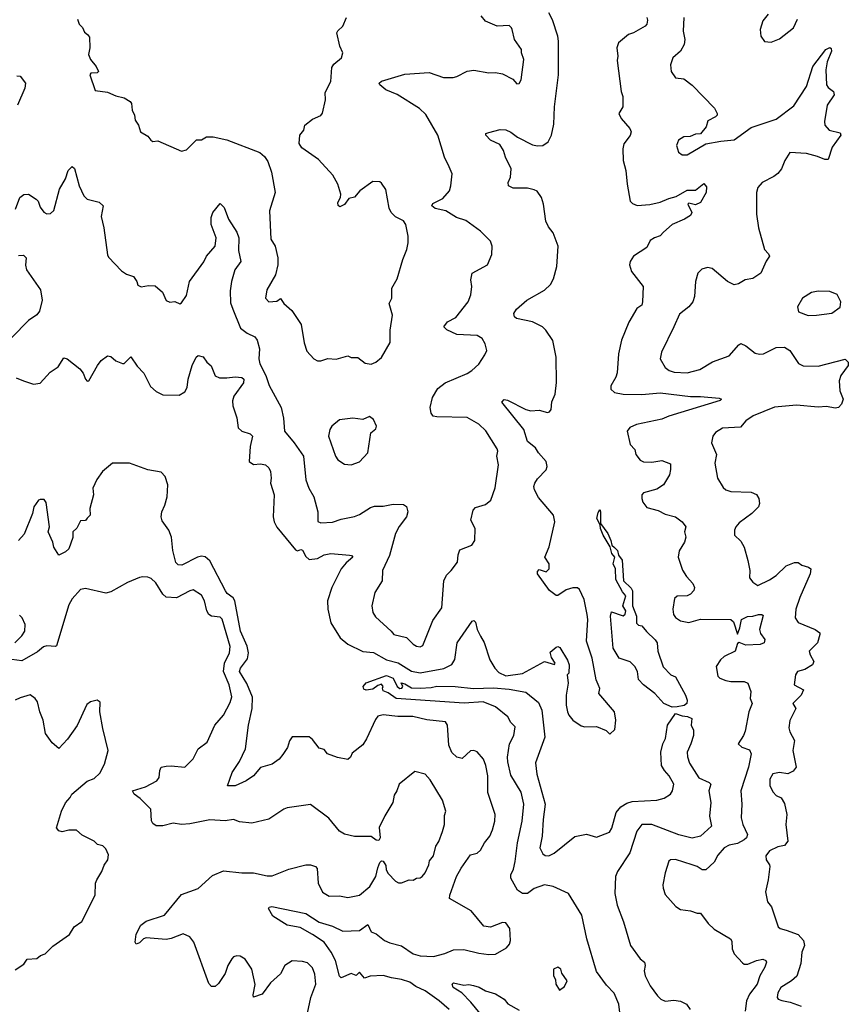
# Model space of a CAD drawing. Extents: x 1954683 to 2060285, y 904798 to 1016299.
# Tile 73 of 256: x 1992923 to 1997854, y 922935 to 928793. Entities that reach past the tile are written whole.
import ezdxf

# ---------------------------------------------------------------- set-up
doc = ezdxf.new("R2010")
doc.units = 0

msp = doc.modelspace()

# ---------------------------------------------------------------- linework, layer by layer
at = {"layer": '0CON10XD'}
for points in [[(1992897.5, 927665), (1992923.8, 927735), (1992947.7, 927752.3), (1992975, 927753.8), (1993020, 927725), (1993032.3, 927712.3), (1993045, 927677.5), (1993066.7, 927646.7), (1993085, 927636.7), (1993105, 927640), (1993125, 927657.5), (1993159.2, 927785), (1993195.7, 927845), (1993211.4, 927895), (1993235, 927920), (1993247.8, 927907.8), (1993275.6, 927805), (1993305, 927743.8), (1993324.4, 927724.4), (1993395, 927706.2), (1993418.8, 927685), (1993407.7, 927622.3), (1993424.2, 927555), (1993444.4, 927394.4), (1993450.7, 927380.7), (1993528.8, 927298.8), (1993558.3, 927278.3), (1993600, 927265), (1993620, 927235), (1993625, 927212.5), (1993645, 927203.3), (1993688.3, 927211.7), (1993728.8, 927208.8), (1993771.7, 927171.7), (1993795, 927122.5), (1993817, 927113), (1993846.4, 927116.4), (1993875, 927102.5), (1993885, 927107.5), (1993915, 927152.5), (1993934, 927236), (1994018, 927352), (1994033.5, 927385), (1994086.2, 927445), (1994092.3, 927495), (1994063.1, 927575), (1994061.8, 927615), (1994071.5, 927645), (1994115, 927698.8), (1994140, 927675), (1994165.7, 927605), (1994215, 927529.2), (1994227.7, 927495), (1994225, 927420), (1994238.6, 927355), (1994202.3, 927305), (1994182.3, 927235), (1994175, 927180), (1994177.5, 927107.5), (1994190.9, 927070.9), (1994236.9, 926956.9), (1994277.2, 926927.2), (1994321.2, 926905), (1994335.6, 926885.6), (1994349.4, 926835), (1994346.5, 926775), (1994351.8, 926745), (1994386.9, 926675), (1994407, 926617), (1994478.6, 926485), (1994492.4, 926422.4), (1994498.5, 926345), (1994555.7, 926275.7), (1994611.5, 926195), (1994625.4, 926055), (1994643.5, 926005), (1994672.7, 925955), (1994697.1, 925865), (1994696.4, 925806.4), (1994715, 925798.8), (1994785, 925803.1), (1994835, 925821.1), (1994915, 925836.7), (1994945, 925848.1), (1995010.2, 925889.8), (1995035, 925899.4), (1995085, 925898.2), (1995145, 925910), (1995207.5, 925907.5), (1995225, 925897.5), (1995232.9, 925865), (1995224.4, 925835), (1995181.7, 925778.3), (1995158.5, 925735), (1995124.3, 925605.7), (1995081.9, 925515), (1995080.5, 925455), (1995035.7, 925385), (1995017.5, 925305), (1995024.2, 925265), (1995039.7, 925239.7), (1995133.8, 925155), (1995148.8, 925135), (1995225, 925116.9), (1995265, 925077.1), (1995285, 925065.6), (1995305, 925061.9), (1995321.1, 925068.9), (1995382, 925218), (1995435, 925293.3), (1995447.5, 925455), (1995461.7, 925488.3), (1995490.8, 925515), (1995528.1, 925565), (1995531.9, 925608.1), (1995542, 925638), (1995613.8, 925666.2), (1995631.2, 925695), (1995632.9, 925765), (1995607.5, 925815), (1995622, 925875), (1995635, 925890), (1995695, 925907.5), (1995726.9, 925935), (1995752.2, 926007.8), (1995771.8, 926145), (1995761.5, 926195), (1995768.1, 926225), (1995765, 926238.8), (1995696, 926346), (1995655, 926385.6), (1995585, 926426.2), (1995405, 926429.6), (1995384.3, 926434.3), (1995371.7, 926451.7), (1995366, 926485), (1995379.1, 926545), (1995410.8, 926599.2), (1995455, 926632.5), (1995585, 926686.9), (1995614, 926705), (1995655, 926744), (1995690.9, 926799.1), (1995702, 926825), (1995692, 926865), (1995674.3, 926895), (1995645, 926914.4), (1995525, 926920), (1995465, 926947.1), (1995446, 926965), (1995468.6, 926995), (1995518.3, 927021.7), (1995592.2, 927115), (1995607.8, 927155), (1995612.5, 927205), (1995608, 927245), (1995616.2, 927285), (1995706.7, 927335), (1995733.3, 927395), (1995733.8, 927445), (1995724.1, 927474.1), (1995665, 927534), (1995577.4, 927597.4), (1995521.2, 927615), (1995458.8, 927655), (1995395, 927668.9), (1995374.4, 927685), (1995381.1, 927698.9), (1995440.2, 927729.8), (1995480, 927775), (1995489.2, 927805), (1995495.8, 927875), (1995478.1, 927918.1), (1995451.1, 927975), (1995411.9, 928105), (1995339.5, 928229.5), (1995301.4, 928265), (1995168.5, 928348.5), (1995102, 928375), (1995066.2, 928405), (1995062.9, 928415), (1995075, 928426.4), (1995215, 928467.9), (1995358.9, 928478.9), (1995445, 928448.9), (1995501.7, 928448.3), (1995525, 928454.3), (1995585, 928485.7), (1995625, 928492.9), (1995715, 928476), (1995755, 928478), (1995795, 928471.2), (1995858.3, 928438.3), (1995881.7, 928411.7), (1995895, 928412.5), (1995906.2, 928435), (1995922.5, 928555), (1995908.8, 928595), (1995908.8, 928615), (1995866.7, 928675), (1995852.5, 928735), (1995850, 928745), (1995835, 928757.5), (1995765, 928753.8), (1995695, 928783.3), (1995668.8, 928815)], [(1993267.5, 928795), (1993276.7, 928765), (1993295.8, 928745.8), (1993308, 928718), (1993326.7, 928705), (1993337.7, 928687.7), (1993339.2, 928625), (1993331.2, 928585), (1993344, 928555), (1993377.1, 928515), (1993392.5, 928485), (1993383, 928477), (1993346.2, 928473.8), (1993340, 928465), (1993372, 928372), (1993445, 928362), (1993495, 928338.8), (1993545, 928327.1), (1993580, 928305), (1993587.1, 928295), (1993591.2, 928255), (1993606.2, 928225), (1993610, 928195), (1993630, 928165), (1993642.5, 928125), (1993685, 928100), (1993702.5, 928075), (1993715, 928067.5), (1993745, 928072.5), (1993885, 928010), (1993915, 928017.5), (1993975, 928077.5), (1994005, 928078.8), (1994035, 928096.2), (1994075, 928096), (1994155, 928078.1), (1994351.7, 928001.7), (1994379.7, 927979.7), (1994399.4, 927949.4), (1994420.8, 927885), (1994444, 927765), (1994408.9, 927655), (1994417.5, 927487.5), (1994442.2, 927445), (1994458.1, 927375), (1994458.9, 927335), (1994444.5, 927275.5), (1994394.2, 927185), (1994385.8, 927135), (1994405, 927114.4), (1994452.6, 927117.4), (1994475, 927133.3), (1994494.3, 927105), (1994542.5, 927062.5), (1994598.7, 926978.7), (1994615, 926870), (1994630.5, 926820.5), (1994672.5, 926775), (1994695, 926763.3), (1994715, 926763.3), (1994756.4, 926776.4), (1994806.1, 926773.9), (1994875, 926793.3), (1994895, 926783.3), (1994935, 926783.3), (1994979.3, 926749.3), (1995013.6, 926743.6), (1995042.5, 926755), (1995076.8, 926783.2), (1995126.9, 926873.1), (1995127.5, 926945), (1995140.8, 927035), (1995122, 927105), (1995137.5, 927135), (1995137.5, 927195), (1995168.7, 927251.3), (1995202.5, 927365), (1995226, 927425), (1995234.2, 927465), (1995234.3, 927505), (1995220.8, 927575), (1995206.9, 927596.9), (1995159.6, 927619.6), (1995132.5, 927645), (1995121.1, 927671.1), (1995101.7, 927781.7), (1995075, 927820), (1995065, 927827.5), (1995025, 927830), (1994947.5, 927775), (1994915, 927736.7), (1994882, 927728), (1994855, 927693.3), (1994828.3, 927678.3), (1994817.5, 927687.5), (1994816.7, 927705), (1994831.2, 927735), (1994833.8, 927755), (1994816.2, 927815), (1994787, 927867), (1994701.2, 927961.2), (1994601.2, 928031.2), (1994585.8, 928055.8), (1994589.2, 928105), (1994614, 928135), (1994620, 928165), (1994665, 928200), (1994715, 928223.3), (1994725, 928237.5), (1994742.9, 928315), (1994741.4, 928358.6), (1994774.6, 928425), (1994781.2, 928508.8), (1994792.9, 928527.1), (1994838.1, 928565), (1994845.7, 928595), (1994827.5, 928635), (1994810, 928715), (1994815, 928726.7), (1994846.1, 928753.9), (1994866.7, 928805)], [(1996009.4, 926215), (1995992.5, 926245), (1995945, 926282.9), (1995922.1, 926355), (1995792.9, 926517.1), (1995805, 926532.5), (1995825, 926528.6), (1995934, 926474), (1995965, 926466.4), (1996015, 926468.9), (1996064.1, 926455.9), (1996075, 926458.8), (1996086.5, 926473.5), (1996090.2, 926519.8), (1996109.5, 926565), (1996117.1, 926635), (1996114.4, 926785), (1996095, 926883.3), (1996054.3, 926945), (1996034.2, 926965), (1995975, 926994.5), (1995880, 927015), (1995866.7, 927025), (1995863.8, 927045), (1995879.1, 927070.9), (1995940.8, 927125), (1996045, 927183.1), (1996081.9, 927218.1), (1996099.3, 927250.7), (1996118.6, 927325), (1996126.7, 927445), (1996098.2, 927525), (1996070, 927560), (1996054.7, 927594.7), (1996040.9, 927695), (1996028.1, 927735), (1996001.7, 927771.7), (1995985, 927781.4), (1995945, 927790), (1995860.2, 927790.2), (1995832, 927805), (1995830, 927825), (1995843.3, 927855), (1995848.1, 927905), (1995814.3, 927975), (1995802.5, 928015), (1995779.3, 928049.3), (1995725, 928075.7), (1995696.2, 928105), (1995697.5, 928115), (1995715, 928122), (1995781.6, 928138.4), (1995815, 928138.2), (1995846, 928124), (1995885, 928093.8), (1995975, 928048.9), (1996005, 928042.2), (1996035, 928044.3), (1996068.6, 928065), (1996087.8, 928105), (1996101.1, 928171.1), (1996104.7, 928275), (1996129.2, 928465), (1996129.1, 928665), (1996125.3, 928695), (1996092.6, 928792.6), (1996072.6, 928832.6)], [(1996654, 928805), (1996659.3, 928789.3), (1996655, 928766.2), (1996645, 928754.6), (1996575, 928713.8), (1996546.1, 928703.9), (1996485.8, 928655), (1996476.7, 928625), (1996482.9, 928575), (1996479.2, 928549.2), (1996502.5, 928365), (1996512, 928335), (1996511.2, 928275), (1996488.8, 928235), (1996502, 928205), (1996553.8, 928145), (1996562, 928125), (1996556.6, 928103.4), (1996518, 928055), (1996511.2, 928025), (1996513.8, 927955), (1996530.8, 927895), (1996537.1, 927815), (1996555, 927713.3), (1996568.8, 927698.8), (1996597.9, 927687.9), (1996672.9, 927692.9), (1996735, 927706.7), (1996785, 927729.6), (1996829.1, 927740.8), (1996895, 927778.4), (1996945, 927777.5), (1996995, 927818.8), (1997009.1, 927799.1), (1997008.1, 927765), (1996974.4, 927705.6), (1996945, 927692), (1996905, 927701.2), (1996898.8, 927695), (1996923.3, 927645), (1996915, 927627.5), (1996880, 927605), (1996805, 927574.5), (1996755, 927528.6), (1996735, 927506.9), (1996700, 927495), (1996675, 927478), (1996655, 927438), (1996575, 927386.7), (1996555.9, 927354.1), (1996552.5, 927335), (1996563.8, 927295), (1996632.5, 927205), (1996630, 927115), (1996625, 927093.3), (1996596, 927074), (1996547.6, 926992.4), (1996505, 926886.7), (1996486.2, 926805), (1996477.4, 926692.6), (1996470, 926665), (1996440.6, 926615), (1996441.4, 926595), (1996463.3, 926575), (1996515, 926564.6), (1996625, 926562.5), (1996735, 926571.8), (1996915, 926550.6), (1996975, 926551.8), (1997085, 926542), (1997098.8, 926535), (1997092, 926528), (1996786.6, 926433.4), (1996744.5, 926415.5), (1996593.3, 926385), (1996553.7, 926366.3), (1996538.6, 926345), (1996555.8, 926265), (1996583.1, 926235), (1996590, 926205), (1996615, 926171.4), (1996635, 926162.9), (1996685, 926160.8), (1996745, 926170), (1996795, 926150), (1996796.4, 926116.4), (1996789.2, 926085), (1996754, 926025), (1996715, 926000), (1996635, 925977.5), (1996624.3, 925965), (1996624.3, 925945), (1996631.7, 925921.7), (1996655, 925891.4), (1996722.2, 925872.2), (1996765, 925850), (1996825, 925835.6), (1996866.1, 925806.1), (1996888, 925775), (1996880, 925745), (1996886.2, 925715), (1996880, 925685), (1996846.4, 925633.6), (1996842.2, 925595), (1996867.9, 925517.9), (1996890.2, 925480.2), (1996928.9, 925438.9), (1996939.4, 925415), (1996935, 925396.7), (1996915, 925374.2), (1996894.4, 925365.6), (1996835, 925362.9), (1996820, 925350), (1996809.6, 925285), (1996813.5, 925255), (1996825.4, 925235.4), (1996855, 925217.1), (1996905, 925205.7), (1996975, 925225.6), (1997154, 925224), (1997170.9, 925210.9), (1997195, 925137.5), (1997209.2, 925175), (1997218, 925225), (1997255, 925242.2), (1997285, 925244), (1997320, 925255), (1997340, 925255), (1997347.5, 925247.5), (1997325.4, 925165), (1997331.7, 925141.7), (1997357.5, 925105), (1997353.8, 925085), (1997330, 925075), (1997245, 925071.4), (1997205, 925088), (1997195, 925081.2), (1997180.8, 925035), (1997115, 925004.4), (1997093.1, 924985), (1997067.5, 924945), (1997077.7, 924887.7), (1997090, 924875), (1997125, 924861.4), (1997155, 924855.7), (1997235, 924855.8), (1997255.7, 924845.7), (1997272.9, 924795), (1997269.2, 924755), (1997282.5, 924725), (1997261.1, 924675), (1997240.3, 924559.7), (1997230.8, 924535), (1997197.5, 924485), (1997220, 924465), (1997265, 924448.6), (1997275.5, 924425.5), (1997259.3, 924345), (1997213.6, 924205), (1997220.9, 924125), (1997215.5, 924045), (1997226.4, 924005), (1997254.5, 923945), (1997247.3, 923925), (1997235, 923913.8), (1997195, 923892), (1997145, 923881.5), (1997115.8, 923865), (1997077.9, 923822.1), (1997055, 923780), (1997005.7, 923734.3), (1996985, 923735.7), (1996954.6, 923754.6), (1996924, 923764), (1996825, 923796), (1996796.7, 923795), (1996785, 923785.6), (1996763.4, 923716.6), (1996751.1, 923645), (1996751.2, 923625), (1996765, 923588.6), (1996826.8, 923516.8), (1996855, 923500), (1996915, 923492), (1996955, 923476.7), (1996975, 923477.5), (1997020, 923415), (1997055, 923381.2), (1997153.8, 923325), (1997160.8, 923310.8), (1997163.1, 923265), (1997174.3, 923235), (1997225, 923180.8), (1997235, 923174.4), (1997256.4, 923173.6), (1997306.7, 923195), (1997345, 923203.6), (1997363.1, 923195), (1997367.1, 923185), (1997357.5, 923155), (1997326.9, 923105), (1997310.9, 923055), (1997265.4, 922995), (1997247.9, 922955), (1997240.9, 922895)], [(1996875.5, 928805), (1996871.5, 928725), (1996881.4, 928675), (1996877.1, 928645), (1996856.2, 928605), (1996808.8, 928565), (1996795.7, 928525), (1996800.6, 928485), (1996825, 928446.2), (1996875, 928440), (1996925, 928403.3), (1997057, 928267), (1997073.8, 928235), (1997073.3, 928225), (1997063.3, 928215), (1997018.3, 928191.7), (1997007.5, 928155), (1996975, 928113.3), (1996945, 928111.2), (1996913, 928097), (1996874.2, 928095.8), (1996843.8, 928075), (1996830.8, 928045), (1996844.2, 928004.2), (1996865, 927988.8), (1996895, 927988.8), (1997006.1, 928053.9), (1997095, 928070.8), (1997175, 928077.5), (1997275, 928150.6), (1997425, 928200.8), (1997529.2, 928280.8), (1997604.5, 928395), (1997642.9, 928515), (1997721.1, 928615), (1997745, 928627.5), (1997752, 928622), (1997753.1, 928605), (1997727.6, 928542.4), (1997719.4, 928495), (1997724.3, 928405), (1997735, 928388.8), (1997765, 928366.2), (1997770, 928345), (1997728.8, 928285), (1997712.3, 928187.7), (1997713.8, 928165), (1997740, 928135), (1997805, 928120), (1997810, 928105), (1997757.5, 928035), (1997735, 927960), (1997715, 927960), (1997669.7, 927979.7), (1997605.7, 927995.7), (1997505, 928002.5), (1997476.2, 927955), (1997456.2, 927905), (1997435, 927877.5), (1997411.2, 927858.8), (1997342, 927825), (1997315.7, 927795), (1997308.1, 927765), (1997306.9, 927635), (1997319.4, 927555), (1997354.2, 927425), (1997379.1, 927399.1), (1997384, 927385), (1997364.3, 927355.7), (1997333.3, 927285), (1997285, 927253.8), (1997240, 927245), (1997199.5, 927220.5), (1997175, 927216.2), (1997135, 927236), (1997043, 927313), (1997015, 927318), (1996981.3, 927308.7), (1996959.2, 927285), (1996944.2, 927235), (1996938.1, 927145), (1996928.1, 927115), (1996905.8, 927085), (1996848.8, 927041.2), (1996815.8, 926965.8), (1996742, 926815), (1996734.2, 926775), (1996765, 926722.5), (1996788.8, 926705), (1996817.5, 926695), (1996895, 926691.8), (1996969.4, 926710.6), (1997045, 926758.1), (1997145, 926793.1), (1997201.7, 926858.3), (1997215, 926866), (1997245, 926852), (1997299.1, 926809.1), (1997325, 926801.9), (1997350, 926805), (1997425, 926842.9), (1997475, 926844.2), (1997506, 926825), (1997556.8, 926746.8), (1997585, 926734.2), (1997675, 926731.9), (1997835, 926773.8), (1997853.8, 926755), (1997854, 926735), (1997810, 926675), (1997798.8, 926645), (1997804, 926585), (1997822.9, 926535), (1997812.5, 926505), (1997795, 926486), (1997775, 926482.5), (1997725, 926490.8), (1997675, 926488), (1997545, 926499.6), (1997415, 926486.6), (1997288, 926435), (1997243.8, 926406.2), (1997211.7, 926368.3), (1997105, 926362.5), (1997062.6, 926337.4), (1997048, 926315), (1997040, 926275), (1997070, 926205), (1997059.4, 926155), (1997075.8, 926065.8), (1997109.5, 926009.5), (1997125.8, 925995.8), (1997155.7, 925985.7), (1997275, 925982.5), (1997307.9, 925967.9), (1997321.2, 925945), (1997326.2, 925915), (1997320, 925895), (1997280, 925855), (1997205, 925800), (1997184.2, 925775), (1997177.5, 925755), (1997177.5, 925725), (1997215, 925690.8), (1997234.4, 925655), (1997255.4, 925575.4), (1997268.1, 925515), (1997265, 925472.5), (1997285.8, 925445.8), (1997315, 925426.2), (1997385, 925460), (1997425, 925485.7), (1997485, 925543.1), (1997534.1, 925564.1), (1997555, 925562.9), (1997576.6, 925546.6), (1997616.7, 925535), (1997630.8, 925525), (1997627.1, 925495), (1997565.6, 925355), (1997542.1, 925285), (1997538.1, 925235), (1997555, 925207.1), (1997656, 925165), (1997683.8, 925145), (1997684.2, 925135), (1997670, 925085), (1997622, 925035), (1997626, 925015), (1997648, 924975), (1997641.2, 924955), (1997595, 924926.2), (1997552.5, 924915), (1997540, 924895), (1997532.5, 924835), (1997588, 924805), (1997574.3, 924775), (1997523.8, 924725), (1997542, 924695), (1997517, 924647), (1997505, 924622.5), (1997500.3, 924580.3), (1997506, 924555), (1997534.2, 924505), (1997523.8, 924445), (1997544, 924345), (1997525, 924322), (1997495, 924306), (1997445, 924314.2), (1997404.4, 924305.6), (1997386.2, 924275), (1997387.5, 924235), (1997407.3, 924197.3), (1997425, 924176.7), (1997455, 924163.3), (1997475, 924130), (1997488, 924065), (1997481.9, 924005), (1997494, 923905), (1997475, 923880), (1997435, 923872.2), (1997385, 923848.6), (1997362.4, 923817.6), (1997364.4, 923794.4), (1997385.7, 923765.7), (1997387.1, 923755), (1997378, 923675), (1997362, 923605), (1997373.3, 923545), (1997396.7, 923515), (1997436.7, 923395), (1997447.5, 923385), (1997485, 923376.9), (1997555, 923349.4), (1997586.9, 923315), (1997593.3, 923285), (1997577.1, 923245), (1997572.1, 923177.9)], [(1997376.2, 928825), (1997344.5, 928785.5), (1997328.8, 928735), (1997334, 928694), (1997355, 928663.3), (1997395, 928658.8), (1997445, 928678.8), (1997528, 928745), (1997552, 928795)], [(1992905, 928459.2), (1992926, 928456), (1992956.2, 928415), (1992952.9, 928385), (1992908.6, 928285)], [(1992915, 927390), (1992945, 927391.4), (1992960.8, 927375), (1992957.6, 927332.4), (1992964, 927305), (1993047.3, 927185), (1993056.5, 927125), (1993040.9, 927059.1), (1993024.2, 927035.8), (1992975, 927002.9), (1992875, 926901.5)], [(1997615, 927032.5), (1997665, 927034.4), (1997755, 927046.2), (1997805, 927083.3), (1997810, 927115), (1997787, 927157), (1997745, 927175.8), (1997675, 927178), (1997635, 927170), (1997581.2, 927135), (1997552, 927085), (1997557.5, 927055), (1997615, 927032.5)], [(1992901.1, 926661.1), (1992946.1, 926643.9), (1993005, 926624.3), (1993045, 926630.8), (1993103.5, 926696.5), (1993152, 926728), (1993185, 926781.2), (1993205, 926774.2), (1993280.8, 926715), (1993300.3, 926690.3), (1993315, 926653.8), (1993325, 926642), (1993335, 926643.8), (1993385, 926735.6), (1993407.1, 926765), (1993445, 926792), (1993465, 926788.8), (1993495, 926764), (1993535, 926746.7), (1993545, 926746.7), (1993585, 926786.7), (1993621.4, 926731.4), (1993660.6, 926690.6), (1993701.4, 926611.4), (1993735, 926580.8), (1993775, 926560), (1993870.7, 926559.3), (1993905, 926578.8), (1993920, 926605), (1993925.4, 926654.6), (1993949.4, 926735), (1993972.5, 926785), (1993985, 926794), (1994015, 926786.2), (1994035.5, 926755.5), (1994062.5, 926732.5), (1994085, 926674.3), (1994111.8, 926661.8), (1994155, 926662.9), (1994205, 926668.7), (1994245, 926663.1), (1994256.9, 926655), (1994255, 926632), (1994196.4, 926553.7), (1994190, 926525), (1994191.8, 926495), (1994215.6, 926425), (1994223.8, 926365), (1994244.3, 926344.3), (1994295, 926328.1), (1994308.9, 926315), (1994293.4, 926253.4), (1994289.2, 926165), (1994315, 926145.8), (1994355, 926150.6), (1994385, 926144.4), (1994405, 926127.5), (1994415.6, 926105), (1994420, 926065), (1994415.8, 926035), (1994437.1, 925965), (1994430.7, 925835), (1994437.1, 925805), (1994453.1, 925773.1), (1994565, 925638), (1994575, 925632), (1994595, 925640.8), (1994605, 925636.9), (1994625, 925600), (1994645, 925581.1), (1994695, 925587.5), (1994735, 925608.9), (1994775, 925616.7), (1994885, 925607.5), (1994897.5, 925605), (1994906, 925595), (1994865, 925560.8), (1994836.4, 925525), (1994780.5, 925415), (1994754.6, 925335), (1994757.1, 925285), (1994774.1, 925204.1), (1994828.9, 925115), (1994875, 925078.5), (1994964, 925034), (1995028.5, 925028.5), (1995105, 924984.7), (1995175.9, 924965.9), (1995255, 924916.7), (1995305, 924907.8), (1995447.3, 924932.8), (1995495, 924956.9), (1995513, 924987), (1995526.4, 925085), (1995615, 925214.2), (1995625, 925217.5), (1995635, 925208.8), (1995646.1, 925165), (1995664.5, 925125), (1995686.6, 925086.6), (1995720, 924985), (1995750, 924935), (1995775, 924908.2), (1995815, 924888.3), (1995915, 924903.8), (1996045, 924974.3), (1996105, 924957.5), (1996110, 924965), (1996087.3, 924997.3), (1996080, 925030), (1996115, 925060), (1996125, 925063.3), (1996137.7, 925057.7), (1996182.7, 924982.7), (1996192.5, 924955), (1996190, 924905), (1996180, 924895), (1996186, 924846), (1996175.5, 924774.5), (1996175.5, 924714.5), (1996182.5, 924675), (1996190.6, 924655), (1996215, 924626), (1996265, 924591.4), (1996285, 924585.8), (1996355, 924588), (1996413.6, 924563.6), (1996435, 924542.5), (1996465, 924570), (1996470, 924625), (1996463.3, 924675), (1996368.8, 924785), (1996375.6, 924814.4), (1996365, 924837.5), (1996353.8, 924865), (1996329.2, 924995), (1996295.5, 925095), (1996304.3, 925225), (1996300.6, 925255), (1996282.9, 925342.9), (1996255, 925403.3), (1996242.3, 925412.3), (1996215, 925413.3), (1996175, 925401.2), (1996125, 925366.2), (1996115, 925368), (1996075, 925396.7), (1996003.3, 925495), (1996005, 925510), (1996015, 925522.5), (1996055, 925508), (1996074.4, 925525.6), (1996073.5, 925555), (1996048.8, 925595), (1996073.6, 925656.4), (1996107.8, 925805), (1996098.6, 925845), (1996009.7, 925949.7), (1995985.9, 925995.9), (1995982, 926015), (1995988, 926035), (1996005, 926061.2), (1996055.6, 926114.4), (1996062, 926135), (1996055.8, 926165), (1996009.4, 926215)], [(1994895, 926144.4), (1994945, 926161.9), (1994994.4, 926215.6), (1995013.3, 926335), (1995041.7, 926358.3), (1995046.7, 926375), (1995028.6, 926415), (1995005, 926432.5), (1994965, 926413.3), (1994905, 926421.2), (1994825, 926411.2), (1994780, 926375), (1994768, 926355), (1994760.8, 926315), (1994801.4, 926195), (1994816.2, 926175), (1994855, 926147.5), (1994895, 926144.4)], [(1995478.2, 922905), (1995420, 922955), (1995335.1, 923015.1), (1995280.4, 923040.4), (1995245, 923067.3), (1995195, 923082), (1995135, 923091.6), (1995085, 923107.3), (1995008.2, 923101.8), (1994975, 923090), (1994945, 923125.8), (1994925, 923105.8), (1994895, 923118.6), (1994835, 923093.3), (1994825, 923102.5), (1994802, 923195), (1994775.3, 923245), (1994735, 923303.8), (1994665, 923350.4), (1994592.4, 923392.4), (1994515, 923406.7), (1994429.7, 923459.7), (1994402.5, 923505), (1994406.7, 923513.3), (1994423.3, 923516.7), (1994625, 923475.9), (1994705, 923424.4), (1994785, 923400.4), (1994845, 923370.4), (1994945, 923374.1), (1994995, 923410), (1995015, 923366.7), (1995045, 923353.8), (1995094.3, 923315), (1995125, 923300.7), (1995195, 923282.9), (1995265, 923236.2), (1995305, 923222.5), (1995385, 923218.8), (1995453.6, 923236.4), (1995505, 923260), (1995565, 923261.9), (1995655, 923239.2), (1995715, 923230.8), (1995755, 923232.5), (1995820, 923270), (1995837, 923293), (1995844.2, 923315), (1995840, 923385), (1995815, 923420), (1995795, 923421.4), (1995725, 923394.2), (1995685, 923400.8), (1995610.4, 923490.4), (1995480.8, 923565), (1995482.9, 923585), (1995522.2, 923695), (1995550, 923745), (1995605, 923823.3), (1995645, 923834.3), (1995665, 923852), (1995688, 923895), (1995720.8, 923935), (1995736.3, 923973.7), (1995750, 924025), (1995751.9, 924065), (1995708.6, 924195), (1995708.8, 924295), (1995697.5, 924355), (1995682.6, 924392.6), (1995645, 924436.2), (1995625, 924444), (1995605, 924442), (1995555, 924398), (1995525, 924405.8), (1995493.9, 924433.9), (1995476.2, 924476.2), (1995467.9, 924595), (1995457.5, 924615), (1995345, 924628.2), (1995262.2, 924647.8), (1995173.7, 924646.3), (1995085, 924656.8), (1995055, 924648.2), (1995039.8, 924630.2), (1994987.5, 924515), (1994965, 924478.8), (1994900.3, 924429.7), (1994891.4, 924405), (1994875, 924390.6), (1994813.1, 924403.1), (1994755, 924426), (1994735, 924450), (1994705, 924459.2), (1994665, 924510), (1994645, 924526.2), (1994545, 924526), (1994527.4, 924502.6), (1994516.8, 924463.2), (1994488.2, 924421.8), (1994466.6, 924393.4), (1994425, 924363.3), (1994355, 924344.2), (1994315, 924294.3), (1994270.8, 924265), (1994205, 924235.6), (1994160, 924235), (1994187.5, 924315), (1994231.4, 924378.6), (1994265.5, 924455), (1994284.7, 924595), (1994305.9, 924695), (1994307.4, 924762.6), (1994275, 924842.9), (1994230, 924915), (1994236, 924935), (1994278.8, 924991.2), (1994283.8, 925025), (1994277.3, 925065), (1994235.9, 925155), (1994203.9, 925335), (1994192.6, 925352.6), (1994158.3, 925378.3), (1994148.4, 925395), (1994055, 925573.1), (1994026.1, 925596.1), (1994005, 925600.5), (1993980, 925595), (1993887.3, 925547.3), (1993865, 925550), (1993852.4, 925562.4), (1993834.7, 925635), (1993825.4, 925715), (1993810, 925755), (1993771.1, 925811.1), (1993764.6, 925835), (1993768.2, 925865), (1993786.7, 925905), (1993800, 925955), (1993803.4, 926025), (1993788.9, 926075), (1993765, 926100.5), (1993685, 926114.7), (1993576.6, 926153.4), (1993474.7, 926155.3), (1993414.5, 926105), (1993382.4, 926057.6), (1993358.6, 926005), (1993361.4, 925965), (1993339.2, 925885), (1993341.2, 925845), (1993325, 925826.7), (1993315, 925812.5), (1993285, 925811.2), (1993263.1, 925766.9), (1993239.2, 925745), (1993238.3, 925711.7), (1993215.8, 925645), (1993195, 925626.2), (1993155, 925607.5), (1993125.8, 925655), (1993119.2, 925685), (1993091.9, 925745), (1993099.2, 925775), (1993080, 925920), (1993068, 925938), (1993045, 925937.5), (1993035, 925933.8), (1993007.1, 925895), (1992998.9, 925855), (1992948.8, 925731.2), (1992915, 925693.3)], [(1996805, 924702.1), (1996755.7, 924725), (1996703.4, 924783.4), (1996634.5, 924835), (1996605, 924868), (1996599.6, 924915), (1996583.2, 924945), (1996555, 924972.7), (1996491.2, 924995), (1996454.6, 925054.6), (1996438, 925245), (1996445, 925270), (1996507.5, 925247.5), (1996515, 925246.7), (1996525, 925256.2), (1996529.4, 925275), (1996512, 925305), (1996530, 925365), (1996509.2, 925389.2), (1996471.4, 925461.4), (1996468.2, 925525), (1996454.4, 925555), (1996464.3, 925595), (1996447.6, 925617.6), (1996436, 925656), (1996395.6, 925725), (1996378.9, 925765), (1996377.5, 925787.5), (1996357.5, 925825), (1996365, 925861.2), (1996375, 925878), (1996380, 925865), (1996380, 925795), (1996422.2, 925735), (1996441.5, 925695), (1996446.8, 925666.8), (1996462.3, 925652.3), (1996481.2, 925635), (1996487.1, 925607.1), (1996507.7, 925577.7), (1996516, 925455), (1996561.5, 925411.5), (1996569.5, 925395), (1996568.8, 925305), (1996592.5, 925245), (1996593, 925203), (1996605, 925190), (1996625, 925187.5), (1996652, 925152), (1996705, 925103.3), (1996715.8, 925085), (1996720, 925035), (1996751.9, 924941.9), (1996797.5, 924895), (1996825, 924882.5), (1996885.6, 924775), (1996894.4, 924745), (1996892.2, 924725), (1996877.4, 924712.6), (1996835, 924704.7), (1996805, 924702.1)], [(1994630.3, 922855), (1994656.2, 922975), (1994684.4, 923055), (1994679.6, 923115), (1994665, 923151.4), (1994635, 923181.1), (1994605, 923190.6), (1994545, 923193.8), (1994501.2, 923165), (1994475, 923116.2), (1994415, 923062.9), (1994365, 922995.6), (1994315, 922978), (1994312, 922992), (1994323.7, 923053.7), (1994304, 923145), (1994265, 923203.3), (1994235, 923221.2), (1994215, 923222.5), (1994195, 923217.1), (1994185, 923206.2), (1994160.6, 923165), (1994145, 923118.8), (1994105, 923058.8), (1994085, 923041.2), (1994065, 923040), (1994048, 923058), (1993959.4, 923305), (1993935, 923336), (1993895, 923354), (1993825, 923326), (1993795, 923320.8), (1993675, 923331.2), (1993660, 923325), (1993635, 923300), (1993615, 923292.5), (1993610, 923305), (1993615, 923352.5), (1993642.9, 923405), (1993675, 923430.6), (1993785, 923464.4), (1993885, 923587.8), (1993985, 923623.5), (1994069.1, 923700.9), (1994135, 923730), (1994245, 923718), (1994315, 923717.3), (1994395, 923699.2), (1994425, 923700), (1994525, 923739.2), (1994625, 923765.7), (1994654.2, 923764.2), (1994682.5, 923755), (1994693.9, 923743.9), (1994699.4, 923655), (1994725, 923602), (1994765, 923577.5), (1994825, 923580), (1994875, 923570.8), (1994945, 923584.2), (1995005.8, 923635), (1995042.9, 923695), (1995053.9, 923746.1), (1995065, 923778.8), (1995075, 923788.8), (1995085, 923786.7), (1995100.9, 923760.9), (1995104.4, 923734.4), (1995115, 923713.8), (1995158.3, 923668.3), (1995177, 923657), (1995195, 923656.7), (1995240, 923675), (1995265, 923673.8), (1995285, 923686.2), (1995305, 923688), (1995318.8, 923695), (1995335, 923716.7), (1995358, 923765), (1995362, 923788), (1995385, 923817.5), (1995399.2, 923875), (1995417.2, 923902.8), (1995437.9, 923962.1), (1995450, 924005), (1995451.2, 924058.8), (1995458, 924085), (1995439.3, 924149.3), (1995365, 924270), (1995336.2, 924305), (1995275, 924320), (1995180, 924245), (1995168, 924205), (1995151.7, 924178.3), (1995142.5, 924135), (1995095, 924056.7), (1995062.4, 923987.6), (1995068.2, 923925), (1995060, 923910), (1995045, 923911.9), (1995015, 923932.9), (1994915, 923933.3), (1994856.6, 923946.6), (1994825, 923964.4), (1994763.1, 924043.1), (1994653.6, 924123.6), (1994515, 924102.9), (1994495, 924095.7), (1994405, 924035.6), (1994305, 924012), (1994230.8, 924020.8), (1994195, 924034), (1994145, 924026.9), (1994055, 924031.8), (1993935, 924007.9), (1993885.5, 924004.5), (1993835, 924012.5), (1993775, 923996.9), (1993735, 923997.5), (1993715, 924011.2), (1993706.8, 924026.8), (1993704, 924095), (1993640.2, 924160.2), (1993603.1, 924185), (1993593.8, 924205), (1993670.4, 924229.6), (1993738.8, 924265), (1993752.9, 924285), (1993756, 924325), (1993763.8, 924345), (1993795, 924350.8), (1993825, 924354.2), (1993905, 924346.2), (1993955, 924396.2), (1993985, 924454), (1994038.8, 924495), (1994083.4, 924596.6), (1994135.6, 924655), (1994175, 924730.8), (1994185.3, 924765), (1994168.7, 924835), (1994135.3, 924915), (1994140.6, 924965), (1994171.5, 925025), (1994175.4, 925064.6), (1994126.7, 925226.7), (1994115, 925238.6), (1994064.5, 925244.5), (1994047.5, 925255), (1994035.7, 925275), (1994022.5, 925335), (1994005, 925368.8), (1993955, 925400), (1993935, 925395.8), (1993855, 925352.5), (1993795, 925356.2), (1993774.5, 925374.5), (1993732.8, 925442.8), (1993705, 925467.5), (1993685.7, 925475.7), (1993655, 925478.8), (1993635, 925473.3), (1993565, 925443.8), (1993465, 925388.8), (1993435, 925380), (1993315, 925409.2), (1993285, 925402.9), (1993235, 925347.5), (1993215, 925311.2), (1993142.2, 925067.8), (1993135, 925063.2), (1993085, 925067.8), (1993065, 925062), (1993028.6, 925031.4), (1992935, 924978.2), (1992875, 924985.8)], [(1992892.9, 925085), (1992935, 925126.5), (1992953.8, 925155), (1992954.6, 925194.6), (1992936.7, 925235), (1992920.6, 925250.6)], [(1996493.4, 922886.6), (1996488.5, 922935), (1996461.3, 923001.3), (1996415, 923049.5), (1996355, 923130), (1996297.2, 923325), (1996268.8, 923465), (1996188.9, 923595), (1996098, 923635), (1996045, 923645.2), (1995985, 923623.8), (1995945, 923594.8), (1995915, 923594.8), (1995885.6, 923615), (1995845.5, 923685), (1995845.4, 923705), (1995860.9, 923739.1), (1995871.7, 923785), (1995885.9, 923895), (1995912.9, 924025), (1995922.1, 924125), (1995906.1, 924196.1), (1995845, 924297.5), (1995828.5, 924378.5), (1995826.4, 924405), (1995837.5, 924485), (1995864, 924535), (1995872, 924585), (1995845, 924611.2), (1995828, 924645), (1995753.8, 924705), (1995680, 924735), (1995567.3, 924727.3), (1995162.5, 924755), (1995115, 924788), (1995085, 924800), (1995081.2, 924815), (1995086.1, 924826.1), (1995075, 924838.8), (1995055, 924832), (1995025, 924810), (1994985, 924804.2), (1994970.5, 924810.5), (1994966.2, 924825), (1994985, 924848), (1995105, 924891.1), (1995146.2, 924875), (1995170, 924825), (1995184.5, 924814.5), (1995197.5, 924815), (1995202.5, 924825), (1995193.3, 924846.7), (1995215, 924842), (1995255, 924817.9), (1995305, 924816.2), (1995371.1, 924818.9), (1995405, 924826.9), (1995515, 924826.4), (1995624, 924814), (1995742.6, 924817.4), (1995835, 924810.6), (1995935, 924791.1), (1996011, 924731), (1996029.1, 924685), (1996047.5, 924525), (1995991.9, 924371.9), (1996000.7, 924305), (1996050.8, 924125), (1996037.1, 924035), (1996032.6, 923935), (1996018.8, 923865), (1996035, 923830), (1996049.7, 923819.7), (1996071.2, 923818.8), (1996103.1, 923835), (1996227.2, 923932.8), (1996295, 923947.5), (1996355, 923928.9), (1996431.9, 923958.1), (1996447.3, 923982.7), (1996473.4, 924076.6), (1996501, 924109), (1996535, 924132.5), (1996568.1, 924141.9), (1996715, 924148.5), (1996757.7, 924162.3), (1996795.6, 924185), (1996808.2, 924205), (1996815.3, 924245), (1996788.8, 924295), (1996760, 924325), (1996742.8, 924355), (1996739, 924435), (1996749.8, 924485), (1996765.4, 924515.4), (1996777.9, 924595), (1996824.8, 924665.2), (1996865, 924651.2), (1996897.7, 924647.7), (1996922.9, 924635), (1996919.2, 924595), (1996932, 924565), (1996932.5, 924535), (1996916.7, 924485), (1996894.8, 924435), (1996896.3, 924406.3), (1996908.8, 924368.8), (1996965, 924282.2), (1997026.2, 924255), (1997035.7, 924245), (1997023.8, 924205), (1997035.4, 924135), (1997028.2, 924055), (1997040, 923995), (1996973.9, 923936.1), (1996925, 923923.3), (1996845, 923942.7), (1996685, 924005.3), (1996625, 924004.4), (1996594.8, 923965.2), (1996552.9, 923837.1), (1996481.1, 923725), (1996468.6, 923695), (1996464.4, 923595), (1996479.1, 923525), (1996515.3, 923425.3), (1996556.9, 923285), (1996616.1, 923206.1), (1996642, 923185), (1996645.7, 923165.7), (1996639.4, 923135), (1996645.5, 923105), (1996674.6, 923045), (1996717.8, 922985), (1996739.2, 922965), (1996765, 922953.8), (1996815, 922960), (1996855, 922953.1), (1996890, 922935), (1996913.3, 922905)], [(1992895, 923140), (1992946.4, 923173.6), (1992959.3, 923190.7), (1992967, 923203), (1993025, 923206.7), (1993046.7, 923225), (1993075, 923235.8), (1993119.7, 923280.3), (1993219.7, 923350.3), (1993246.2, 923395), (1993293, 923427), (1993372, 923585), (1993374, 923655), (1993382, 923675), (1993411.2, 923725), (1993425, 923762.5), (1993448, 923795), (1993452, 923825), (1993435, 923860), (1993417, 923877), (1993385, 923886.2), (1993365.6, 923905.6), (1993295, 923942), (1993260.9, 923970.9), (1993215, 923970), (1993175, 923961.2), (1993155, 923966.2), (1993142, 923985), (1993171.9, 924085), (1993195, 924133.3), (1993223.8, 924165), (1993232, 924185), (1993325, 924262), (1993365, 924278.8), (1993399.1, 924310.9), (1993426.8, 924363.2), (1993448.8, 924445), (1993416.6, 924576.6), (1993400.5, 924675), (1993402.5, 924732.5), (1993384.1, 924744.1), (1993343.3, 924735), (1993321.7, 924718.3), (1993265.4, 924594.6), (1993207.9, 924512.1), (1993155, 924456), (1993115, 924490.8), (1993076, 924546), (1993063.1, 924625), (1993041.5, 924675), (1993027.8, 924735), (1993015, 924754.2), (1992984.3, 924775.7), (1992925, 924759.2), (1992895, 924743.8)], [(1997572.1, 923177.9), (1997546.7, 923103.3), (1997515, 923074.3), (1997452.5, 923035), (1997433.9, 923003.9), (1997431.2, 922975), (1997436.2, 922966.2), (1997457.5, 922957.5), (1997508.3, 922948.3), (1997573.9, 922923.9)], [(1996135, 923020), (1996165, 923040), (1996180, 923075), (1996149.3, 923119.3), (1996142.5, 923145), (1996125, 923156.2), (1996100, 923145), (1996100, 923105), (1996111.7, 923081.7), (1996112.5, 923055), (1996135, 923020)], [(1995709.1, 922825), (1995608.3, 922948.3), (1995553.5, 923003.5), (1995501.9, 923035), (1995495.8, 923055), (1995505, 923062.9), (1995565, 923048), (1995595, 923052.5), (1995624, 923046), (1995656.9, 923036.9), (1995694.6, 923014.6), (1995755, 922996.9), (1995805, 922966.2), (1995828.3, 922938.3), (1995895, 922900)]]:
    msp.add_lwpolyline(points, dxfattribs=at)

doc.saveas('drawing.dxf')
